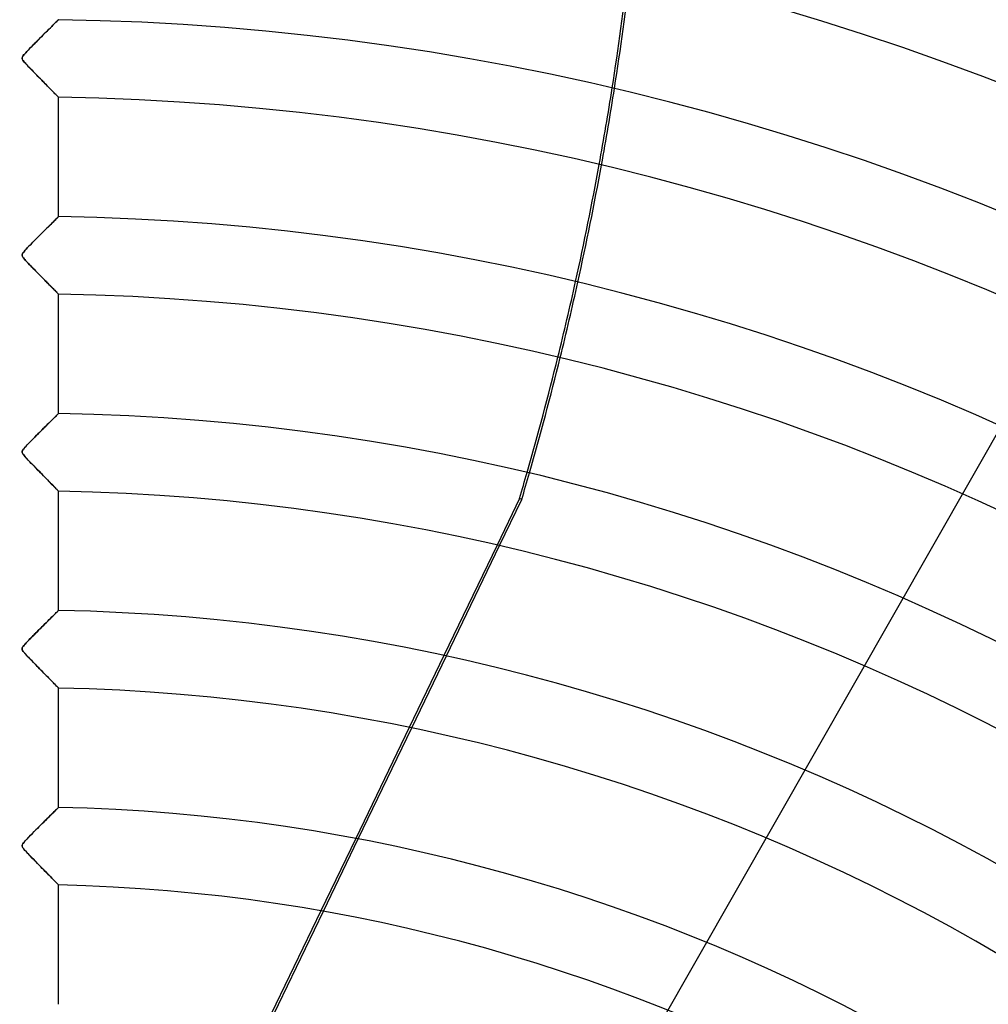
# Model space of a CAD drawing. Header units: millimetres. Extents: x -625 to 625, y -625 to 625.
# Tile 48 of 56: x 0 to 125, y 208 to 334. Entities that reach past the tile are written whole.
import ezdxf

# ---------------------------------------------------------------- set-up
doc = ezdxf.new("R2010")
doc.units = ezdxf.units.MM
doc.layers.add('HIDDEN', color=7, linetype='Continuous')
doc.layers.add('THICK', color=7, linetype='Continuous')

msp = doc.modelspace()

# ---------------------------------------------------------------- linework, layer by layer
at = {"layer": 'HIDDEN'}
for p, q in [((73.21, 188.91), (193.91, 400.52)), ((3.96, 333.15), (3.79, 332.98)), ((4.12, 333.31), (3.96, 333.15)), ((4.27, 333.46), (4.12, 333.31)), ((4.41, 333.6), (4.27, 333.46)), ((4.54, 333.72), (4.41, 333.6)), ((4.66, 333.84), (4.54, 333.72)), ((4.76, 333.94), (4.66, 333.84)), ((4.84, 334.02), (4.76, 333.94)), ((4.91, 334.09), (4.84, 334.02)), ((4.96, 334.14), (4.91, 334.09)), ((4.99, 334.17), (4.96, 334.14)), ((5, 334.18), (4.99, 334.17)), ((2.65, 331.84), (2.44, 331.64)), ((2.85, 332.04), (2.65, 331.84)), ((3.04, 332.24), (2.85, 332.04)), ((3.24, 332.43), (3.04, 332.24)), ((3.43, 332.62), (3.24, 332.43)), ((3.61, 332.8), (3.43, 332.62)), ((3.79, 332.98), (3.61, 332.8)), ((1.46, 330.65), (1.27, 330.46)), ((1.65, 330.84), (1.46, 330.65)), ((1.85, 331.04), (1.65, 330.84)), ((2.05, 331.24), (1.85, 331.04)), ((2.24, 331.44), (2.05, 331.24)), ((2.44, 331.64), (2.24, 331.44)), ((0.34, 329.34), (0.32, 329.26)), ((0.38, 329.44), (0.34, 329.34)), ((0.45, 329.54), (0.38, 329.44)), ((0.54, 329.66), (0.45, 329.54)), ((0.65, 329.79), (0.54, 329.66)), ((0.78, 329.93), (0.65, 329.79)), ((0.93, 330.09), (0.78, 329.93)), ((1.09, 330.27), (0.93, 330.09)), ((1.27, 330.46), (1.09, 330.27)), ((0.32, 329.26), (0.32, 329.18)), ((0.32, 329.18), (0.34, 329.1)), ((0.34, 329.1), (0.38, 329.02)), ((0.38, 329.02), (0.44, 328.92)), ((0.44, 328.92), (0.52, 328.82)), ((0.52, 328.82), (0.6, 328.71)), ((0.6, 328.71), (0.69, 328.61)), ((0.69, 328.61), (0.8, 328.49)), ((0.8, 328.49), (0.93, 328.35)), ((0.93, 328.35), (1.06, 328.21)), ((1.06, 328.21), (1.21, 328.05)), ((1.21, 328.05), (1.38, 327.88)), ((1.38, 327.88), (1.55, 327.71)), ((1.55, 327.71), (1.73, 327.52)), ((1.73, 327.52), (1.92, 327.33)), ((1.92, 327.33), (2.11, 327.13)), ((2.11, 327.13), (2.3, 326.94)), ((2.3, 326.94), (2.49, 326.75)), ((2.49, 326.75), (2.67, 326.56)), ((2.67, 326.56), (2.85, 326.38)), ((2.85, 326.38), (3.02, 326.2)), ((3.02, 326.2), (3.19, 326.03)), ((3.19, 326.03), (3.35, 325.87)), ((3.35, 325.87), (3.51, 325.71)), ((3.51, 325.71), (3.66, 325.56)), ((3.66, 325.56), (3.8, 325.42)), ((3.8, 325.42), (3.94, 325.28)), ((3.94, 325.28), (4.07, 325.14)), ((4.07, 325.14), (4.19, 325.02)), ((4.19, 325.02), (4.31, 324.9)), ((4.31, 324.9), (4.42, 324.78)), ((4.42, 324.78), (4.53, 324.68)), ((4.53, 324.68), (4.62, 324.58)), ((4.62, 324.58), (4.71, 324.5)), ((4.71, 324.5), (4.78, 324.42)), ((4.78, 324.42), (4.85, 324.35)), ((4.85, 324.35), (4.9, 324.3)), ((4.9, 324.3), (4.94, 324.25)), ((4.94, 324.25), (4.97, 324.22)), ((4.97, 324.22), (4.99, 324.2)), ((4.99, 324.2), (5, 324.2)), ((3.99, 307.85), (3.82, 307.68)), ((4.15, 308.01), (3.99, 307.85)), ((4.29, 308.15), (4.15, 308.01)), ((4.43, 308.29), (4.29, 308.15)), ((4.56, 308.41), (4.43, 308.29)), ((4.67, 308.52), (4.56, 308.41)), ((4.77, 308.62), (4.67, 308.52)), ((4.85, 308.7), (4.77, 308.62)), ((4.91, 308.76), (4.85, 308.7)), ((4.96, 308.81), (4.91, 308.76)), ((4.99, 308.84), (4.96, 308.81)), ((5, 308.85), (4.99, 308.84)), ((2.69, 306.56), (2.49, 306.36)), ((2.89, 306.76), (2.69, 306.56)), ((3.08, 306.95), (2.89, 306.76)), ((3.28, 307.14), (3.08, 306.95)), ((3.46, 307.33), (3.28, 307.14)), ((3.65, 307.51), (3.46, 307.33)), ((3.82, 307.68), (3.65, 307.51)), ((1.51, 305.38), (1.33, 305.19)), ((1.7, 305.57), (1.51, 305.38)), ((1.9, 305.76), (1.7, 305.57)), ((2.09, 305.96), (1.9, 305.76)), ((2.29, 306.16), (2.09, 305.96)), ((2.49, 306.36), (2.29, 306.16)), ((0.35, 304.05), (0.32, 303.97)), ((0.32, 303.97), (0.32, 303.89)), ((0.4, 304.15), (0.35, 304.05)), ((0.47, 304.25), (0.4, 304.15)), ((0.57, 304.37), (0.47, 304.25)), ((0.68, 304.51), (0.57, 304.37)), ((0.82, 304.66), (0.68, 304.51)), ((0.98, 304.82), (0.82, 304.66)), ((1.15, 305), (0.98, 304.82)), ((1.33, 305.19), (1.15, 305)), ((0.32, 303.89), (0.33, 303.81)), ((0.33, 303.81), (0.36, 303.73)), ((0.36, 303.73), (0.41, 303.63)), ((0.41, 303.63), (0.48, 303.53)), ((0.48, 303.53), (0.57, 303.43)), ((0.57, 303.43), (0.66, 303.32)), ((0.66, 303.32), (0.76, 303.21)), ((0.76, 303.21), (0.88, 303.08)), ((0.88, 303.08), (1.01, 302.94)), ((1.01, 302.94), (1.16, 302.78)), ((1.16, 302.78), (1.32, 302.62)), ((1.32, 302.62), (1.49, 302.44)), ((1.49, 302.44), (1.67, 302.26)), ((1.67, 302.26), (1.85, 302.07)), ((1.85, 302.07), (2.05, 301.87)), ((2.05, 301.87), (2.24, 301.67)), ((2.24, 301.67), (2.43, 301.48)), ((2.43, 301.48), (2.62, 301.29)), ((2.62, 301.29), (2.8, 301.11)), ((2.8, 301.11), (2.97, 300.93)), ((2.97, 300.93), (3.14, 300.75)), ((3.14, 300.75), (3.31, 300.59)), ((3.31, 300.59), (3.47, 300.43)), ((3.47, 300.43), (3.62, 300.27)), ((3.62, 300.27), (3.77, 300.12)), ((3.77, 300.12), (3.9, 299.98)), ((3.9, 299.98), (4.04, 299.85)), ((4.04, 299.85), (4.17, 299.72)), ((4.17, 299.72), (4.29, 299.59)), ((4.29, 299.59), (4.4, 299.48)), ((4.4, 299.48), (4.51, 299.37)), ((4.51, 299.37), (4.61, 299.27)), ((4.61, 299.27), (4.69, 299.18)), ((4.69, 299.18), (4.77, 299.1)), ((4.77, 299.1), (4.84, 299.03)), ((4.84, 299.03), (4.9, 298.97)), ((4.9, 298.97), (4.94, 298.93)), ((4.94, 298.93), (4.97, 298.89)), ((4.97, 298.89), (4.99, 298.87)), ((4.99, 298.87), (5, 298.87)), ((3.91, 282.45), (3.74, 282.27)), ((4.08, 282.62), (3.91, 282.45)), ((4.24, 282.77), (4.08, 282.62)), ((4.39, 282.92), (4.24, 282.77)), ((4.52, 283.05), (4.39, 282.92)), ((4.64, 283.17), (4.52, 283.05)), ((4.75, 283.27), (4.64, 283.17)), ((4.84, 283.36), (4.75, 283.27)), ((4.91, 283.43), (4.84, 283.36)), ((4.96, 283.48), (4.91, 283.43)), ((4.99, 283.51), (4.96, 283.48)), ((5, 283.52), (4.99, 283.51)), ((2.76, 281.3), (2.55, 281.1)), ((2.96, 281.51), (2.76, 281.3)), ((3.16, 281.71), (2.96, 281.51)), ((3.36, 281.9), (3.16, 281.71)), ((3.55, 282.09), (3.36, 281.9)), ((3.74, 282.27), (3.55, 282.09)), ((1.36, 279.89), (1.17, 279.7)), ((1.55, 280.09), (1.36, 279.89)), ((1.74, 280.28), (1.55, 280.09)), ((1.94, 280.48), (1.74, 280.28)), ((2.14, 280.69), (1.94, 280.48)), ((2.35, 280.89), (2.14, 280.69)), ((2.55, 281.1), (2.35, 280.89)), ((0.33, 278.65), (0.32, 278.57)), ((0.35, 278.74), (0.33, 278.65)), ((0.41, 278.83), (0.35, 278.74)), ((0.48, 278.94), (0.41, 278.83)), ((0.58, 279.06), (0.48, 278.94)), ((0.7, 279.2), (0.58, 279.06)), ((0.84, 279.35), (0.7, 279.2)), ((1, 279.52), (0.84, 279.35)), ((1.17, 279.7), (1, 279.52)), ((0.32, 278.57), (0.33, 278.49)), ((0.33, 278.49), (0.35, 278.41)), ((0.35, 278.41), (0.4, 278.33)), ((0.4, 278.33), (0.47, 278.23)), ((0.47, 278.23), (0.56, 278.11)), ((0.56, 278.11), (0.67, 277.98)), ((0.67, 277.98), (0.81, 277.83)), ((0.81, 277.83), (0.97, 277.66)), ((0.97, 277.66), (1.15, 277.46)), ((1.15, 277.46), (1.36, 277.25)), ((1.36, 277.25), (1.58, 277.03)), ((1.58, 277.03), (1.81, 276.79)), ((1.81, 276.79), (2.05, 276.54)), ((2.05, 276.54), (2.3, 276.29)), ((2.3, 276.29), (2.53, 276.05)), ((2.53, 276.05), (2.76, 275.82)), ((2.76, 275.82), (2.98, 275.6)), ((2.98, 275.6), (3.19, 275.38)), ((3.19, 275.38), (3.39, 275.17)), ((3.39, 275.17), (3.59, 274.98)), ((3.59, 274.98), (3.77, 274.79)), ((3.77, 274.79), (3.94, 274.62)), ((3.94, 274.62), (4.11, 274.45)), ((4.11, 274.45), (4.26, 274.29)), ((4.26, 274.29), (4.41, 274.14)), ((4.41, 274.14), (4.54, 274.01)), ((4.54, 274.01), (4.65, 273.89)), ((4.65, 273.89), (4.76, 273.79)), ((4.76, 273.79), (4.84, 273.7)), ((4.84, 273.7), (4.91, 273.63)), ((4.91, 273.63), (4.96, 273.58)), ((4.96, 273.58), (4.99, 273.55)), ((4.99, 273.55), (5, 273.54)), ((64.3, 272.61), (61.41, 266.6)), ((61.72, 266.53), (64.58, 272.47)), ((64.58, 272.47), (64.3, 272.61)), ((3.91, 257.12), (3.75, 256.96)), ((4.07, 257.28), (3.91, 257.12)), ((4.22, 257.42), (4.07, 257.28)), ((4.36, 257.56), (4.22, 257.42)), ((4.49, 257.69), (4.36, 257.56)), ((4.6, 257.8), (4.49, 257.69)), ((4.7, 257.9), (4.6, 257.8)), ((4.79, 257.99), (4.7, 257.9)), ((4.87, 258.06), (4.79, 257.99)), ((4.92, 258.12), (4.87, 258.06)), ((4.97, 258.16), (4.92, 258.12)), ((4.99, 258.18), (4.97, 258.16)), ((5, 258.19), (4.99, 258.18)), ((2.63, 255.84), (2.43, 255.65)), ((2.82, 256.04), (2.63, 255.84)), ((3.02, 256.23), (2.82, 256.04)), ((3.21, 256.42), (3.02, 256.23)), ((3.39, 256.61), (3.21, 256.42)), ((3.57, 256.79), (3.39, 256.61)), ((3.75, 256.96), (3.57, 256.79)), ((1.48, 254.69), (1.3, 254.51)), ((1.66, 254.88), (1.48, 254.69)), ((1.85, 255.07), (1.66, 254.88)), ((2.04, 255.26), (1.85, 255.07)), ((2.23, 255.45), (2.04, 255.26)), ((2.43, 255.65), (2.23, 255.45)), ((0.33, 253.33), (0.32, 253.27)), ((0.34, 253.39), (0.33, 253.33)), ((0.37, 253.45), (0.34, 253.39)), ((0.42, 253.52), (0.37, 253.45)), ((0.48, 253.61), (0.42, 253.52)), ((0.57, 253.73), (0.48, 253.61)), ((0.69, 253.86), (0.57, 253.73)), ((0.82, 254.01), (0.69, 253.86)), ((0.97, 254.17), (0.82, 254.01)), ((1.13, 254.34), (0.97, 254.17)), ((1.3, 254.51), (1.13, 254.34)), ((0.32, 253.27), (0.32, 253.21)), ((0.32, 253.21), (0.33, 253.16)), ((0.33, 253.16), (0.35, 253.1)), ((0.35, 253.1), (0.38, 253.03)), ((0.38, 253.03), (0.43, 252.96)), ((0.43, 252.96), (0.49, 252.88)), ((0.49, 252.88), (0.56, 252.79)), ((0.56, 252.79), (0.64, 252.69)), ((0.64, 252.69), (0.74, 252.58)), ((0.74, 252.58), (0.85, 252.46)), ((0.85, 252.46), (0.98, 252.32)), ((0.98, 252.32), (1.12, 252.17)), ((1.12, 252.17), (1.27, 252.01)), ((54.58, 252.41), (50.12, 243.15)), ((50.43, 243.08), (54.89, 252.34)), ((1.27, 252.01), (1.44, 251.84)), ((1.44, 251.84), (1.61, 251.66)), ((1.61, 251.66), (1.8, 251.47)), ((1.8, 251.47), (1.99, 251.28)), ((1.99, 251.28), (2.18, 251.08)), ((2.18, 251.08), (2.37, 250.89)), ((2.37, 250.89), (2.55, 250.7)), ((2.55, 250.7), (2.73, 250.52)), ((2.73, 250.52), (2.91, 250.34)), ((2.91, 250.34), (3.08, 250.17)), ((3.08, 250.17), (3.25, 250)), ((3.25, 250), (3.41, 249.83)), ((3.41, 249.83), (3.56, 249.68)), ((3.56, 249.68), (3.71, 249.53)), ((3.71, 249.53), (3.85, 249.38)), ((3.85, 249.38), (3.99, 249.24)), ((3.99, 249.24), (4.12, 249.11)), ((4.12, 249.11), (4.25, 248.98)), ((4.25, 248.98), (4.36, 248.86)), ((4.36, 248.86), (4.48, 248.75)), ((4.48, 248.75), (4.58, 248.64)), ((4.58, 248.64), (4.67, 248.55)), ((4.67, 248.55), (4.75, 248.46)), ((4.75, 248.46), (4.83, 248.39)), ((4.83, 248.39), (4.89, 248.32)), ((4.89, 248.32), (4.94, 248.28)), ((4.94, 248.28), (4.97, 248.24)), ((4.97, 248.24), (4.99, 248.22)), ((4.99, 248.22), (5, 248.21)), ((4.04, 231.92), (3.87, 231.75)), ((4.21, 232.08), (4.04, 231.92)), ((4.36, 232.23), (4.21, 232.08)), ((4.5, 232.37), (4.36, 232.23)), ((4.62, 232.49), (4.5, 232.37)), ((4.73, 232.6), (4.62, 232.49)), ((4.83, 232.69), (4.73, 232.6)), ((4.9, 232.77), (4.83, 232.69)), ((4.96, 232.82), (4.9, 232.77)), ((4.99, 232.85), (4.96, 232.82)), ((5, 232.86), (4.99, 232.85)), ((2.69, 230.58), (2.48, 230.37)), ((2.9, 230.79), (2.69, 230.58)), ((3.1, 230.99), (2.9, 230.79)), ((3.3, 231.19), (3.1, 230.99)), ((3.5, 231.38), (3.3, 231.19)), ((3.69, 231.57), (3.5, 231.38)), ((3.87, 231.75), (3.69, 231.57)), ((1.47, 229.35), (1.28, 229.16)), ((1.66, 229.55), (1.47, 229.35)), ((1.86, 229.75), (1.66, 229.55)), ((2.07, 229.96), (1.86, 229.75)), ((2.27, 230.16), (2.07, 229.96)), ((2.48, 230.37), (2.27, 230.16)), ((0.34, 228.04), (0.32, 227.96)), ((0.38, 228.13), (0.34, 228.04)), ((0.44, 228.23), (0.38, 228.13)), ((0.53, 228.35), (0.44, 228.23)), ((0.64, 228.48), (0.53, 228.35)), ((0.77, 228.63), (0.64, 228.48)), ((0.92, 228.79), (0.77, 228.63)), ((1.09, 228.97), (0.92, 228.79)), ((1.28, 229.16), (1.09, 228.97)), ((43.24, 228.87), (38.75, 219.54)), ((39.07, 219.49), (43.56, 228.81)), ((0.32, 227.96), (0.32, 227.88)), ((0.32, 227.88), (0.34, 227.8)), ((0.34, 227.8), (0.38, 227.72)), ((0.38, 227.72), (0.43, 227.63)), ((0.43, 227.63), (0.51, 227.52)), ((0.51, 227.52), (0.61, 227.4)), ((0.61, 227.4), (0.73, 227.26)), ((0.73, 227.26), (0.88, 227.1)), ((0.88, 227.1), (1.05, 226.92)), ((1.05, 226.92), (1.24, 226.72)), ((1.24, 226.72), (1.45, 226.51)), ((1.45, 226.51), (1.67, 226.28)), ((1.67, 226.28), (1.91, 226.04)), ((1.91, 226.04), (2.15, 225.79)), ((2.15, 225.79), (2.39, 225.55)), ((2.39, 225.55), (2.62, 225.31)), ((2.62, 225.31), (2.84, 225.09)), ((2.84, 225.09), (3.05, 224.87)), ((3.05, 224.87), (3.26, 224.66)), ((3.26, 224.66), (3.45, 224.46)), ((3.45, 224.46), (3.64, 224.27)), ((3.64, 224.27), (3.82, 224.09)), ((3.82, 224.09), (3.99, 223.92)), ((3.99, 223.92), (4.14, 223.75)), ((4.14, 223.75), (4.29, 223.6)), ((4.29, 223.6), (4.43, 223.46)), ((4.43, 223.46), (4.56, 223.33)), ((4.56, 223.33), (4.67, 223.22)), ((4.67, 223.22), (4.77, 223.12)), ((4.77, 223.12), (4.85, 223.03)), ((4.85, 223.03), (4.91, 222.97)), ((4.91, 222.97), (4.96, 222.92)), ((4.96, 222.92), (4.99, 222.89)), ((4.99, 222.89), (5, 222.88))]:
    msp.add_line(p, q, dxfattribs=at)
for radius, start, end in [(506.5, 0, 180), (502.5, 0, 180), (450, 0, 180), (445, 44.6135, 79.8823), (444.99, 44.6132, 79.8819)]:
    msp.add_arc((0, 0), radius, start, end, dxfattribs=at)
for centre, start_param, end_param in [((-319.98, 384.85), -1.299104, -1.274401), ((-319.7, 384.72), -1.298938, -1.274233), ((-319.98, 384.85), -1.361672, -1.337027), ((-319.7, 384.72), -1.361508, -1.336863), ((-319.98, 384.85), -1.408172, -1.399576), ((-319.7, 384.72), -1.408172, -1.39941)]:
    msp.add_ellipse(centre, major_axis=(175.81, 365.07), ratio=0.987688, start_param=start_param, end_param=end_param, dxfattribs=at)
at = {"layer": 'THICK'}
for p, q in [((3.77, 332.96), (3.95, 333.14)), ((3.95, 333.14), (4.12, 333.3)), ((4.12, 333.3), (4.27, 333.46)), ((4.27, 333.46), (4.41, 333.6)), ((4.41, 333.6), (4.54, 333.73)), ((4.54, 333.73), (4.66, 333.84)), ((4.66, 333.84), (4.76, 333.94)), ((4.76, 333.94), (4.84, 334.02)), ((4.84, 334.02), (4.91, 334.09)), ((4.91, 334.09), (4.96, 334.14)), ((4.96, 334.14), (4.99, 334.17)), ((4.99, 334.17), (5, 334.18)), ((2.46, 331.65), (2.69, 331.88)), ((2.69, 331.88), (2.92, 332.12)), ((2.92, 332.12), (3.15, 332.34)), ((3.15, 332.34), (3.37, 332.56)), ((3.37, 332.56), (3.57, 332.76)), ((3.57, 332.76), (3.77, 332.96)), ((1.22, 330.4), (1.4, 330.59)), ((1.4, 330.59), (1.59, 330.78)), ((1.59, 330.78), (1.8, 330.99)), ((1.8, 330.99), (2.01, 331.2)), ((2.01, 331.2), (2.23, 331.43)), ((2.23, 331.43), (2.46, 331.65)), ((0.32, 329.29), (0.35, 329.37)), ((0.32, 329.22), (0.32, 329.29)), ((0.35, 329.37), (0.39, 329.46)), ((0.39, 329.46), (0.46, 329.56)), ((0.46, 329.56), (0.55, 329.68)), ((0.55, 329.68), (0.66, 329.8)), ((0.66, 329.8), (0.78, 329.93)), ((0.78, 329.93), (0.91, 330.08)), ((0.91, 330.08), (1.06, 330.23)), ((1.06, 330.23), (1.22, 330.4)), ((0.33, 329.14), (0.32, 329.22)), ((0.36, 329.06), (0.33, 329.14)), ((0.41, 328.97), (0.36, 329.06)), ((0.49, 328.86), (0.41, 328.97)), ((0.59, 328.73), (0.49, 328.86)), ((0.72, 328.58), (0.59, 328.73)), ((0.87, 328.42), (0.72, 328.58)), ((1.03, 328.24), (0.87, 328.42)), ((1.19, 328.07), (1.03, 328.24)), ((1.36, 327.9), (1.19, 328.07)), ((1.53, 327.73), (1.36, 327.9)), ((1.69, 327.56), (1.53, 327.73)), ((1.86, 327.39), (1.69, 327.56)), ((2.03, 327.22), (1.86, 327.39)), ((2.19, 327.05), (2.03, 327.22)), ((2.35, 326.88), (2.19, 327.05)), ((2.52, 326.72), (2.35, 326.88)), ((2.68, 326.56), (2.52, 326.72)), ((2.83, 326.4), (2.68, 326.56)), ((2.99, 326.24), (2.83, 326.4)), ((3.14, 326.08), (2.99, 326.24)), ((3.29, 325.93), (3.14, 326.08)), ((3.44, 325.79), (3.29, 325.93)), ((3.58, 325.64), (3.44, 325.79)), ((3.72, 325.5), (3.58, 325.64)), ((3.85, 325.36), (3.72, 325.5)), ((3.98, 325.23), (3.85, 325.36)), ((4.11, 325.11), (3.98, 325.23)), ((4.22, 324.98), (4.11, 325.11)), ((4.34, 324.87), (4.22, 324.98)), ((4.44, 324.76), (4.34, 324.87)), ((4.54, 324.66), (4.44, 324.76)), ((4.63, 324.57), (4.54, 324.66)), ((4.72, 324.49), (4.63, 324.57)), ((4.79, 324.41), (4.72, 324.49)), ((4.85, 324.35), (4.79, 324.41)), ((4.9, 324.29), (4.85, 324.35)), ((4.95, 324.25), (4.9, 324.29)), ((4.98, 324.22), (4.95, 324.25)), ((4.99, 324.2), (4.98, 324.22)), ((5, 324.2), (4.99, 324.2)), ((5, 308.85), (5, 324.2)), ((3.72, 307.58), (3.9, 307.77)), ((3.9, 307.77), (4.08, 307.94)), ((4.08, 307.94), (4.24, 308.09)), ((4.24, 308.09), (4.38, 308.24)), ((4.38, 308.24), (4.52, 308.37)), ((4.52, 308.37), (4.64, 308.49)), ((4.64, 308.49), (4.75, 308.6)), ((4.75, 308.6), (4.83, 308.69)), ((4.83, 308.69), (4.91, 308.76)), ((4.91, 308.76), (4.96, 308.81)), ((4.96, 308.81), (4.99, 308.84)), ((4.99, 308.84), (5, 308.85)), ((2.39, 306.25), (2.62, 306.49)), ((2.62, 306.49), (2.86, 306.73)), ((2.86, 306.73), (3.09, 306.96)), ((3.09, 306.96), (3.31, 307.18)), ((3.31, 307.18), (3.52, 307.39)), ((3.52, 307.39), (3.72, 307.58)), ((1.31, 305.17), (1.5, 305.36)), ((1.5, 305.36), (1.71, 305.57)), ((1.71, 305.57), (1.92, 305.79)), ((1.92, 305.79), (2.15, 306.02)), ((2.15, 306.02), (2.39, 306.25)), ((0.32, 303.91), (0.33, 303.99)), ((0.33, 303.99), (0.36, 304.08)), ((0.36, 304.08), (0.42, 304.18)), ((0.42, 304.18), (0.5, 304.29)), ((0.5, 304.29), (0.6, 304.41)), ((0.6, 304.41), (0.71, 304.54)), ((0.71, 304.54), (0.83, 304.67)), ((0.83, 304.67), (0.97, 304.82)), ((0.97, 304.82), (1.13, 304.99)), ((1.13, 304.99), (1.31, 305.17)), ((0.32, 303.83), (0.32, 303.91)), ((0.35, 303.75), (0.32, 303.83)), ((0.4, 303.65), (0.35, 303.75)), ((0.49, 303.53), (0.4, 303.65)), ((0.6, 303.39), (0.49, 303.53)), ((0.75, 303.22), (0.6, 303.39)), ((0.91, 303.04), (0.75, 303.22)), ((1.09, 302.85), (0.91, 303.04)), ((1.27, 302.66), (1.09, 302.85)), ((1.46, 302.47), (1.27, 302.66)), ((1.64, 302.29), (1.46, 302.47)), ((1.82, 302.1), (1.64, 302.29)), ((2, 301.91), (1.82, 302.1)), ((2.18, 301.73), (2, 301.91)), ((2.36, 301.55), (2.18, 301.73)), ((2.54, 301.37), (2.36, 301.55)), ((2.71, 301.19), (2.54, 301.37)), ((2.88, 301.02), (2.71, 301.19)), ((3.05, 300.85), (2.88, 301.02)), ((3.22, 300.68), (3.05, 300.85)), ((3.38, 300.52), (3.22, 300.68)), ((3.53, 300.36), (3.38, 300.52)), ((3.69, 300.2), (3.53, 300.36)), ((3.83, 300.05), (3.69, 300.2)), ((3.98, 299.91), (3.83, 300.05)), ((4.11, 299.77), (3.98, 299.91)), ((4.24, 299.64), (4.11, 299.77)), ((4.36, 299.52), (4.24, 299.64)), ((4.47, 299.4), (4.36, 299.52)), ((4.58, 299.3), (4.47, 299.4)), ((4.67, 299.2), (4.58, 299.3)), ((4.76, 299.12), (4.67, 299.2)), ((4.83, 299.04), (4.76, 299.12)), ((4.89, 298.98), (4.83, 299.04)), ((4.94, 298.93), (4.89, 298.98)), ((4.97, 298.9), (4.94, 298.93)), ((4.99, 298.88), (4.97, 298.9)), ((5, 298.87), (4.99, 298.88)), ((5, 283.52), (5, 298.87)), ((3.84, 282.38), (4.01, 282.54)), ((4.01, 282.54), (4.16, 282.7)), ((4.16, 282.7), (4.31, 282.84)), ((4.31, 282.84), (4.44, 282.97)), ((4.44, 282.97), (4.57, 283.09)), ((4.57, 283.09), (4.68, 283.2)), ((4.68, 283.2), (4.77, 283.3)), ((4.77, 283.3), (4.85, 283.38)), ((4.85, 283.38), (4.92, 283.44)), ((4.92, 283.44), (4.96, 283.48)), ((4.96, 283.48), (4.99, 283.51)), ((4.99, 283.51), (5, 283.52)), ((2.41, 280.95), (2.64, 281.18)), ((2.64, 281.18), (2.86, 281.4)), ((2.86, 281.4), (3.08, 281.62)), ((3.08, 281.62), (3.28, 281.82)), ((3.28, 281.82), (3.48, 282.02)), ((3.48, 282.02), (3.67, 282.2)), ((3.67, 282.2), (3.84, 282.38)), ((1.33, 279.86), (1.52, 280.06)), ((1.52, 280.06), (1.73, 280.27)), ((1.73, 280.27), (1.95, 280.49)), ((1.95, 280.49), (2.17, 280.72)), ((2.17, 280.72), (2.41, 280.95)), ((0.32, 278.6), (0.34, 278.7)), ((0.34, 278.7), (0.39, 278.81)), ((0.39, 278.81), (0.47, 278.92)), ((0.47, 278.92), (0.57, 279.04)), ((0.57, 279.04), (0.68, 279.18)), ((0.68, 279.18), (0.82, 279.33)), ((0.82, 279.33), (0.97, 279.5)), ((0.97, 279.5), (1.14, 279.67)), ((1.14, 279.67), (1.33, 279.86)), ((0.32, 278.5), (0.32, 278.6)), ((0.36, 278.4), (0.32, 278.5)), ((0.44, 278.27), (0.36, 278.4)), ((0.56, 278.12), (0.44, 278.27)), ((0.71, 277.94), (0.56, 278.12)), ((0.9, 277.73), (0.71, 277.94)), ((1.09, 277.53), (0.9, 277.73)), ((1.29, 277.32), (1.09, 277.53)), ((1.49, 277.11), (1.29, 277.32)), ((1.7, 276.9), (1.49, 277.11)), ((1.9, 276.7), (1.7, 276.9)), ((2.1, 276.49), (1.9, 276.7)), ((2.3, 276.29), (2.1, 276.49)), ((2.49, 276.09), (2.3, 276.29)), ((2.69, 275.89), (2.49, 276.09)), ((2.88, 275.7), (2.69, 275.89)), ((3.06, 275.51), (2.88, 275.7)), ((3.24, 275.33), (3.06, 275.51)), ((3.42, 275.15), (3.24, 275.33)), ((3.59, 274.97), (3.42, 275.15)), ((3.76, 274.8), (3.59, 274.97)), ((3.92, 274.64), (3.76, 274.8)), ((4.07, 274.48), (3.92, 274.64)), ((4.22, 274.34), (4.07, 274.48)), ((4.35, 274.2), (4.22, 274.34)), ((4.48, 274.07), (4.35, 274.2)), ((4.59, 273.95), (4.48, 274.07)), ((4.7, 273.85), (4.59, 273.95)), ((4.79, 273.76), (4.7, 273.85)), ((4.86, 273.68), (4.79, 273.76)), ((4.92, 273.62), (4.86, 273.68)), ((4.96, 273.58), (4.92, 273.62)), ((4.99, 273.55), (4.96, 273.58)), ((5, 273.54), (4.99, 273.55)), ((5, 258.19), (5, 273.54)), ((61.41, 266.6), (54.58, 252.41)), ((54.89, 252.34), (61.72, 266.53)), ((3.8, 257.01), (3.96, 257.17)), ((3.96, 257.17), (4.11, 257.32)), ((4.11, 257.32), (4.26, 257.46)), ((4.26, 257.46), (4.39, 257.59)), ((4.39, 257.59), (4.51, 257.71)), ((4.51, 257.71), (4.62, 257.81)), ((4.62, 257.81), (4.71, 257.91)), ((4.71, 257.91), (4.8, 257.99)), ((4.8, 257.99), (4.87, 258.06)), ((4.87, 258.06), (4.93, 258.12)), ((4.93, 258.12), (4.97, 258.16)), ((4.97, 258.16), (4.99, 258.18)), ((4.99, 258.18), (5, 258.19)), ((2.44, 255.66), (2.65, 255.86)), ((2.65, 255.86), (2.85, 256.07)), ((2.85, 256.07), (3.05, 256.27)), ((3.05, 256.27), (3.25, 256.46)), ((3.25, 256.46), (3.44, 256.65)), ((3.44, 256.65), (3.62, 256.83)), ((3.62, 256.83), (3.8, 257.01)), ((1.16, 254.36), (1.36, 254.57)), ((1.36, 254.57), (1.58, 254.79)), ((1.58, 254.79), (1.8, 255.01)), ((1.8, 255.01), (2.01, 255.23)), ((2.01, 255.23), (2.23, 255.44)), ((2.23, 255.44), (2.44, 255.66)), ((0.32, 253.25), (0.33, 253.34)), ((0.33, 253.34), (0.37, 253.45)), ((0.37, 253.45), (0.45, 253.57)), ((0.45, 253.57), (0.54, 253.69)), ((0.54, 253.69), (0.66, 253.83)), ((0.66, 253.83), (0.81, 253.99)), ((0.81, 253.99), (0.97, 254.17)), ((0.97, 254.17), (1.16, 254.36)), ((0.33, 253.15), (0.32, 253.25)), ((0.37, 253.05), (0.33, 253.15)), ((0.45, 252.93), (0.37, 253.05)), ((0.54, 252.81), (0.45, 252.93)), ((0.65, 252.68), (0.54, 252.81)), ((0.77, 252.55), (0.65, 252.68)), ((0.9, 252.4), (0.77, 252.55)), ((1.05, 252.24), (0.9, 252.4)), ((1.22, 252.07), (1.05, 252.24)), ((1.4, 251.89), (1.22, 252.07)), ((1.59, 251.69), (1.4, 251.89)), ((1.78, 251.49), (1.59, 251.69)), ((1.98, 251.29), (1.78, 251.49)), ((2.17, 251.09), (1.98, 251.29)), ((2.37, 250.89), (2.17, 251.09)), ((2.56, 250.7), (2.37, 250.89)), ((2.74, 250.51), (2.56, 250.7)), ((2.92, 250.33), (2.74, 250.51)), ((3.1, 250.14), (2.92, 250.33)), ((3.28, 249.97), (3.1, 250.14)), ((3.45, 249.79), (3.28, 249.97)), ((3.61, 249.63), (3.45, 249.79)), ((3.77, 249.47), (3.61, 249.63)), ((3.92, 249.31), (3.77, 249.47)), ((4.06, 249.17), (3.92, 249.31)), ((4.2, 249.03), (4.06, 249.17)), ((4.33, 248.89), (4.2, 249.03)), ((4.45, 248.77), (4.33, 248.89)), ((4.56, 248.66), (4.45, 248.77)), ((4.66, 248.56), (4.56, 248.66)), ((4.75, 248.47), (4.66, 248.56)), ((4.82, 248.39), (4.75, 248.47)), ((4.89, 248.33), (4.82, 248.39)), ((4.94, 248.28), (4.89, 248.33)), ((4.97, 248.24), (4.94, 248.28)), ((4.99, 248.22), (4.97, 248.24)), ((5, 248.21), (4.99, 248.22)), ((5, 232.86), (5, 248.21)), ((50.12, 243.15), (43.24, 228.87)), ((43.56, 228.81), (50.43, 243.08)), ((3.78, 231.66), (3.97, 231.85)), ((3.97, 231.85), (4.15, 232.03)), ((4.15, 232.03), (4.31, 232.19)), ((4.31, 232.19), (4.46, 232.34)), ((4.46, 232.34), (4.6, 232.47)), ((4.6, 232.47), (4.72, 232.58)), ((4.72, 232.58), (4.82, 232.68)), ((4.82, 232.68), (4.9, 232.76)), ((4.9, 232.76), (4.95, 232.82)), ((4.95, 232.82), (4.99, 232.85)), ((4.99, 232.85), (5, 232.86)), ((2.38, 230.27), (2.64, 230.53)), ((2.64, 230.53), (2.89, 230.78)), ((2.89, 230.78), (3.13, 231.02)), ((3.13, 231.02), (3.36, 231.25)), ((3.36, 231.25), (3.58, 231.46)), ((3.58, 231.46), (3.78, 231.66)), ((1.2, 229.08), (1.41, 229.29)), ((1.41, 229.29), (1.63, 229.52)), ((1.63, 229.52), (1.87, 229.76)), ((1.87, 229.76), (2.12, 230.01)), ((2.12, 230.01), (2.38, 230.27)), ((0.32, 227.98), (0.35, 228.08)), ((0.32, 227.88), (0.32, 227.98)), ((0.35, 228.08), (0.41, 228.19)), ((0.41, 228.19), (0.5, 228.31)), ((0.5, 228.31), (0.6, 228.44)), ((0.6, 228.44), (0.73, 228.58)), ((0.73, 228.58), (0.87, 228.73)), ((0.87, 228.73), (1.03, 228.9)), ((1.03, 228.9), (1.2, 229.08)), ((0.35, 227.78), (0.32, 227.88)), ((0.41, 227.66), (0.35, 227.78)), ((0.52, 227.51), (0.41, 227.66)), ((0.67, 227.33), (0.52, 227.51)), ((0.86, 227.13), (0.67, 227.33)), ((1.06, 226.91), (0.86, 227.13)), ((1.27, 226.7), (1.06, 226.91)), ((1.47, 226.48), (1.27, 226.7)), ((1.68, 226.26), (1.47, 226.48)), ((1.89, 226.05), (1.68, 226.26)), ((2.1, 225.84), (1.89, 226.05)), ((2.31, 225.63), (2.1, 225.84)), ((2.51, 225.42), (2.31, 225.63)), ((2.71, 225.21), (2.51, 225.42)), ((2.91, 225.01), (2.71, 225.21)), ((3.1, 224.82), (2.91, 225.01)), ((3.29, 224.62), (3.1, 224.82)), ((3.48, 224.44), (3.29, 224.62)), ((3.65, 224.26), (3.48, 224.44)), ((3.82, 224.08), (3.65, 224.26)), ((3.99, 223.91), (3.82, 224.08)), ((4.15, 223.75), (3.99, 223.91)), ((4.29, 223.6), (4.15, 223.75)), ((4.43, 223.46), (4.29, 223.6)), ((4.55, 223.34), (4.43, 223.46)), ((4.67, 223.22), (4.55, 223.34)), ((4.76, 223.12), (4.67, 223.22)), ((4.85, 223.04), (4.76, 223.12)), ((4.91, 222.97), (4.85, 223.04)), ((4.96, 222.92), (4.91, 222.97)), ((4.99, 222.89), (4.96, 222.92)), ((5, 222.88), (4.99, 222.89)), ((5, 207.53), (5, 222.88)), ((38.75, 219.54), (31.81, 205.14)), ((32.13, 205.09), (39.07, 219.49))]:
    msp.add_line(p, q, dxfattribs=at)
for radius, start, end in [(556.5, 0, 180), (501.5, 0, 180), (486.17, 31.1893, 89.4108), (476.19, 31.2016, 89.3984), (460.84, 31.2217, 89.3783), (450.86, 31.2354, 89.3646), (435.51, 31.2578, 89.3422), (425.54, 31.2732, 89.3268), (410.19, 31.2984, 89.3016), (400.21, 31.3159, 89.2842), (384.87, 31.3444, 89.2556), (374.88, 31.3642, 89.2358), (359.54, 31.3968, 89.2032), (349.56, 31.4196, 89.1804), (334.21, 31.4572, 89.1428), (324.24, 31.4836, 89.1164), (308.89, 31.5275, 89.0725), (298.91, 31.5585, 89.0415), (283.56, 31.6103, 88.9897), (273.58, 31.6472, 88.9528), (258.24, 31.7094, 88.8906), (248.26, 31.754, 88.846), (232.91, 31.83, 88.77), (222.94, 31.8852, 88.7148)]:
    msp.add_arc((0, 0), radius, start, end, dxfattribs=at)
for centre, start_param, end_param in [((-319.98, 384.85), -1.274401, -1.236327), ((-319.7, 384.72), -1.274233, -1.236155), ((-319.98, 384.85), -1.337027, -1.299104), ((-319.7, 384.72), -1.336863, -1.298938), ((-319.98, 384.85), -1.399576, -1.361672), ((-319.7, 384.72), -1.39941, -1.361508)]:
    msp.add_ellipse(centre, major_axis=(175.81, 365.07), ratio=0.987688, start_param=start_param, end_param=end_param, dxfattribs=at)

doc.saveas('drawing.dxf')
